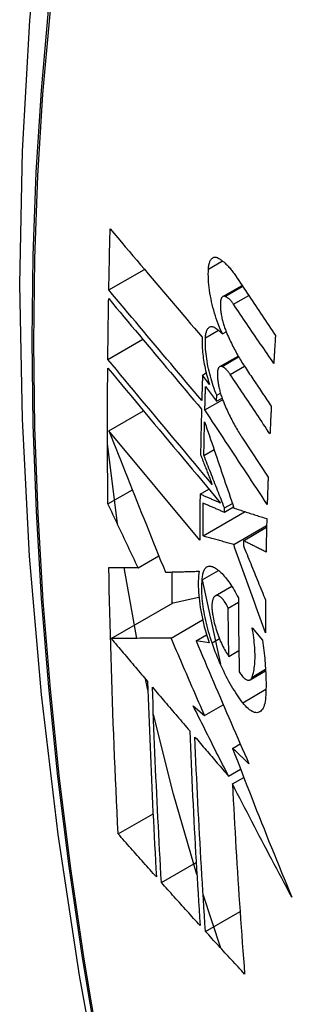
# Model space of a CAD drawing. Header units: inches. Extents: x 584 to 685, y 233 to 314.
# Tile 64 of 78: x 673.5219 to 673.6144, y 254.9585 to 255.2881. Entities that reach past the tile are written whole.
import ezdxf

# ---------------------------------------------------------------- set-up
doc = ezdxf.new("R2010")
doc.units = ezdxf.units.IN
doc.header["$MEASUREMENT"] = 0
doc.layers.add('Visible Edges(ANSI)', color=7, linetype='Continuous', lineweight=25)
doc.layers.add('Visible Tangent Edges(ANSI)', color=7, linetype='Continuous', lineweight=25)

msp = doc.modelspace()

# ---------------------------------------------------------------- linework, layer by layer
at = {"layer": 'Visible Edges(ANSI)'}
for p, q in [((673.55185, 255.19764), (673.56381, 255.20454)), ((673.59012, 255.19543), (673.59655, 255.19914)), ((673.58998, 255.18291), (673.59125, 255.18364)), ((673.55153, 255.17439), (673.56324, 255.18115)), ((673.58907, 255.17197), (673.59525, 255.17553)), ((673.58328, 255.16915), (673.58453, 255.16987)), ((673.58566, 255.16597), (673.58328, 255.16915)), ((673.58431, 255.16535), (673.58801, 255.16038)), ((673.58808, 255.1624), (673.5893, 255.1631)), ((673.58409, 255.15748), (673.59003, 255.16091)), ((673.58801, 255.16038), (673.58808, 255.1624)), ((673.58801, 255.16038), (673.58983, 255.16144)), ((673.5519, 255.15048), (673.56349, 255.15717)), ((673.58239, 255.11392), (673.5519, 255.15048)), ((673.59667, 255.14804), (673.60531, 255.13502)), ((673.55471, 255.11935), (673.55143, 255.14624)), ((673.58375, 255.14227), (673.58715, 255.14423)), ((673.55155, 255.12602), (673.55974, 255.13075)), ((673.58246, 255.12927), (673.58539, 255.13097)), ((673.58348, 255.11527), (673.59759, 255.12342)), ((673.59064, 255.12323), (673.59372, 255.12501)), ((673.59064, 255.12323), (673.59066, 255.12467)), ((673.59066, 255.12467), (673.59331, 255.1262)), ((673.59376, 255.11242), (673.6048, 255.1188)), ((673.59703, 255.1137), (673.60478, 255.11818)), ((673.59703, 255.1137), (673.59701, 255.11206)), ((673.5617, 255.10466), (673.56861, 255.10865)), ((673.56128, 255.081), (673.55696, 255.10471)), ((673.58318, 255.1006), (673.58863, 255.10375)), ((673.57303, 255.10322), (673.57303, 255.09269)), ((673.58318, 255.10058), (673.58934, 255.0723)), ((673.58759, 255.09524), (673.59312, 255.09843)), ((673.57339, 255.0929), (673.58209, 255.09478)), ((673.55264, 255.08092), (673.57339, 255.0929)), ((673.59191, 255.09115), (673.59533, 255.09312)), ((673.57276, 255.08111), (673.58334, 255.08722)), ((673.59994, 255.08456), (673.60339, 255.08043)), ((673.58116, 255.08015), (673.58466, 255.08217)), ((673.58551, 255.07952), (673.58116, 255.08015)), ((673.59214, 255.07495), (673.59549, 255.07688)), ((673.56496, 255.0636), (673.56411, 255.06743)), ((673.59924, 255.06708), (673.60448, 255.07011)), ((673.58014, 255.05843), (673.584, 255.05515)), ((673.584, 255.05515), (673.59027, 255.05877)), ((673.59339, 255.04416), (673.59596, 255.04565)), ((673.59201, 255.03487), (673.59606, 255.03721)), ((673.59336, 255.03223), (673.59714, 255.03442)), ((673.55498, 255.01553), (673.56669, 255.02229)), ((673.56951, 254.99922), (673.58116, 255.00594)), ((673.58942, 254.97726), (673.58349, 254.99523)), ((673.5843, 254.98286), (673.59588, 254.98954))]:
    msp.add_line(p, q, dxfattribs=at)
at = {"layer": 'Visible Edges(ANSI)', "flags": 128}
for points in [[(673.57597, 255.53172), (673.56312, 255.49366), (673.55206, 255.45448), (673.54276, 255.41424), (673.5352, 255.37302), (673.52936, 255.33088), (673.52522, 255.28788), (673.52274, 255.24409), (673.52192, 255.19956), (673.52274, 255.15437), (673.52516, 255.10856), (673.52918, 255.0622), (673.53478, 255.01537), (673.54193, 254.96812), (673.55061, 254.92052), (673.5608, 254.87264), (673.57248, 254.82456)], [(673.55185, 255.19764), (673.55187, 255.19849), (673.55188, 255.19934), (673.5519, 255.20019), (673.55192, 255.20105), (673.55193, 255.2019), (673.55195, 255.20275), (673.55197, 255.2036), (673.55198, 255.20446), (673.552, 255.20531), (673.55202, 255.20616), (673.55204, 255.20701), (673.55206, 255.20787), (673.55208, 255.20872), (673.5521, 255.20957), (673.55211, 255.21043), (673.55213, 255.21128), (673.55215, 255.21213), (673.55217, 255.21299), (673.55219, 255.21384), (673.55222, 255.21469), (673.55224, 255.21555), (673.55226, 255.2164), (673.55228, 255.21725), (673.5523, 255.21811)], [(673.5523, 255.21811), (673.55356, 255.21662), (673.55483, 255.21513), (673.5561, 255.21363), (673.55737, 255.21213), (673.55865, 255.21062), (673.55993, 255.20911), (673.56121, 255.2076), (673.5625, 255.20609), (673.56379, 255.20457), (673.56508, 255.20305), (673.56637, 255.20153), (673.56767, 255.20001), (673.56896, 255.19849), (673.57025, 255.19697), (673.57155, 255.19545), (673.57285, 255.19393), (673.57414, 255.19241), (673.57544, 255.1909), (673.57673, 255.18938), (673.57802, 255.18787), (673.57931, 255.18635), (673.5806, 255.18485), (673.58189, 255.18334), (673.58318, 255.18184)], [(673.58528, 255.20467), (673.58531, 255.20505), (673.58534, 255.20542), (673.58539, 255.20576), (673.58545, 255.2061), (673.58552, 255.20641), (673.5856, 255.20671), (673.5857, 255.20699), (673.5858, 255.20725), (673.58591, 255.20748), (673.58603, 255.2077), (673.58616, 255.2079), (673.5863, 255.20807), (673.58645, 255.20822), (673.58661, 255.20835), (673.58677, 255.20845), (673.58694, 255.20853), (673.58711, 255.20859), (673.5873, 255.20863), (673.58748, 255.20864), (673.58767, 255.20863), (673.58787, 255.2086), (673.58807, 255.20855), (673.58827, 255.20847), (673.58847, 255.20837)], [(673.58847, 255.20837), (673.58872, 255.20824), (673.58896, 255.2081), (673.5892, 255.20794), (673.58945, 255.20778), (673.58969, 255.2076), (673.58994, 255.20742), (673.59019, 255.20722), (673.59043, 255.20702), (673.59068, 255.2068), (673.59093, 255.20658), (673.59117, 255.20634), (673.59142, 255.2061), (673.59167, 255.20584), (673.59191, 255.20558), (673.59216, 255.20531), (673.59241, 255.20503), (673.59265, 255.20474), (673.59289, 255.20444), (673.59314, 255.20413), (673.59338, 255.20381), (673.59362, 255.20349), (673.59386, 255.20315), (673.5941, 255.20281), (673.59433, 255.20246)], [(673.58998, 255.18291), (673.58961, 255.18372), (673.58924, 255.18456), (673.58889, 255.18541), (673.58855, 255.18628), (673.58822, 255.18717), (673.5879, 255.18808), (673.5876, 255.18899), (673.58732, 255.18992), (673.58705, 255.19086), (673.58679, 255.1918), (673.58656, 255.19276), (673.58634, 255.19371), (673.58614, 255.19467), (673.58595, 255.19562), (673.58579, 255.19658), (673.58565, 255.19753), (673.58553, 255.19847), (673.58543, 255.1994), (673.58535, 255.20032), (673.58529, 255.20123), (673.58525, 255.20212), (673.58524, 255.20299), (673.58525, 255.20384), (673.58528, 255.20467)], [(673.59433, 255.20246), (673.59489, 255.20162), (673.59545, 255.20079), (673.59601, 255.19995), (673.59657, 255.19911), (673.59713, 255.19828), (673.59768, 255.19744), (673.59824, 255.1966), (673.5988, 255.19576), (673.59936, 255.19493), (673.59992, 255.19409), (673.60048, 255.19325), (673.60104, 255.19241), (673.6016, 255.19157), (673.60217, 255.19074), (673.60273, 255.1899), (673.60329, 255.18906), (673.60385, 255.18822), (673.60441, 255.18738), (673.60497, 255.18655), (673.60553, 255.18571), (673.60609, 255.18487), (673.60665, 255.18403), (673.60721, 255.1832), (673.60777, 255.18236)], [(673.58303, 255.16063), (673.58174, 255.16216), (673.58044, 255.1637), (673.57914, 255.16524), (673.57784, 255.16678), (673.57654, 255.16833), (673.57523, 255.16988), (673.57392, 255.17142), (673.57261, 255.17298), (673.57131, 255.17453), (673.57, 255.17608), (673.56869, 255.17763), (673.56738, 255.17919), (673.56607, 255.18074), (673.56477, 255.18229), (673.56346, 255.18384), (673.56216, 255.18539), (673.56086, 255.18693), (673.55956, 255.18847), (673.55827, 255.19001), (673.55697, 255.19155), (673.55569, 255.19308), (673.5544, 255.1946), (673.55313, 255.19612), (673.55185, 255.19764)], [(673.55153, 255.17439), (673.55154, 255.17524), (673.55155, 255.17608), (673.55156, 255.17693), (673.55156, 255.17778), (673.55157, 255.17863), (673.55158, 255.17947), (673.55159, 255.18032), (673.5516, 255.18117), (673.55161, 255.18202), (673.55162, 255.18287), (673.55163, 255.18372), (673.55165, 255.18456), (673.55166, 255.18541), (673.55167, 255.18626), (673.55168, 255.18711), (673.55169, 255.18796), (673.55171, 255.18881), (673.55172, 255.18966), (673.55173, 255.19051), (673.55174, 255.19136), (673.55176, 255.1922), (673.55177, 255.19305), (673.55179, 255.1939), (673.5518, 255.19475)], [(673.5518, 255.19475), (673.55307, 255.19324), (673.55435, 255.19172), (673.55563, 255.19019), (673.55692, 255.18866), (673.55821, 255.18712), (673.5595, 255.18558), (673.5608, 255.18404), (673.5621, 255.1825), (673.5634, 255.18095), (673.56471, 255.1794), (673.56601, 255.17785), (673.56732, 255.17629), (673.56862, 255.17474), (673.56993, 255.17319), (673.57124, 255.17163), (673.57255, 255.17008), (673.57386, 255.16853), (673.57516, 255.16698), (673.57647, 255.16543), (673.57777, 255.16388), (673.57907, 255.16234), (673.58037, 255.1608), (673.58167, 255.15926), (673.58296, 255.15773)], [(673.59089, 255.19547), (673.59078, 255.19551), (673.59066, 255.19553), (673.59055, 255.19554), (673.59044, 255.19553), (673.59034, 255.19552), (673.59024, 255.19548), (673.59014, 255.19544), (673.59004, 255.19538), (673.58995, 255.19531), (673.58987, 255.19522), (673.58979, 255.19512), (673.58971, 255.19501), (673.58964, 255.19488), (673.58957, 255.19475), (673.58952, 255.1946), (673.58946, 255.19444), (673.58942, 255.19426), (673.58937, 255.19408), (673.58934, 255.19389), (673.58931, 255.19368), (673.58929, 255.19347), (673.58928, 255.19325), (673.58927, 255.19302), (673.58927, 255.19279)], [(673.58927, 255.19279), (673.58928, 255.19243), (673.58929, 255.19206), (673.58931, 255.19169), (673.58934, 255.19131), (673.58938, 255.19093), (673.58942, 255.19055), (673.58947, 255.19016), (673.58953, 255.18977), (673.58959, 255.18938), (673.58967, 255.18898), (673.58974, 255.18859), (673.58982, 255.1882), (673.58991, 255.1878), (673.59001, 255.18741), (673.59011, 255.18702), (673.59021, 255.18663), (673.59033, 255.18625), (673.59044, 255.18587), (673.59056, 255.18549), (673.59069, 255.18511), (673.59082, 255.18474), (673.59096, 255.18438), (673.59109, 255.18402), (673.59124, 255.18367)], [(673.59372, 255.19288), (673.5936, 255.19304), (673.59348, 255.19321), (673.59337, 255.19336), (673.59325, 255.19352), (673.59313, 255.19366), (673.59302, 255.19381), (673.5929, 255.19395), (673.59278, 255.19408), (673.59266, 255.19421), (673.59254, 255.19433), (673.59242, 255.19445), (673.5923, 255.19456), (673.59218, 255.19467), (673.59206, 255.19477), (673.59195, 255.19487), (673.59183, 255.19496), (673.59171, 255.19504), (673.59159, 255.19512), (673.59147, 255.1952), (673.59136, 255.19526), (673.59124, 255.19533), (673.59112, 255.19538), (673.59101, 255.19543), (673.59089, 255.19547)], [(673.60719, 255.17304), (673.60663, 255.17387), (673.60607, 255.17469), (673.6055, 255.17552), (673.60494, 255.17635), (673.60438, 255.17717), (673.60382, 255.178), (673.60326, 255.17883), (673.60269, 255.17965), (673.60213, 255.18048), (673.60157, 255.18131), (673.60101, 255.18213), (673.60044, 255.18296), (673.59988, 255.18379), (673.59932, 255.18462), (673.59876, 255.18544), (673.5982, 255.18627), (673.59764, 255.1871), (673.59707, 255.18792), (673.59651, 255.18875), (673.59595, 255.18958), (673.59539, 255.1904), (673.59483, 255.19123), (673.59427, 255.19205), (673.59372, 255.19288)], [(673.58428, 255.18164), (673.5843, 255.18201), (673.58433, 255.18237), (673.58438, 255.18271), (673.58444, 255.18303), (673.5845, 255.18333), (673.58458, 255.18362), (673.58467, 255.18389), (673.58477, 255.18413), (673.58487, 255.18436), (673.58499, 255.18456), (673.58512, 255.18475), (673.58525, 255.18491), (673.5854, 255.18505), (673.58555, 255.18516), (673.5857, 255.18526), (673.58587, 255.18533), (673.58604, 255.18537), (673.58621, 255.1854), (673.58639, 255.1854), (673.58658, 255.18538), (673.58677, 255.18533), (673.58696, 255.18527), (673.58716, 255.18518), (673.58736, 255.18507)], [(673.58736, 255.18507), (673.58746, 255.185), (673.58757, 255.18494), (673.58768, 255.18487), (673.58779, 255.18479), (673.5879, 255.18472), (673.58801, 255.18464), (673.58812, 255.18456), (673.58822, 255.18448), (673.58833, 255.1844), (673.58844, 255.18432), (673.58855, 255.18423), (673.58866, 255.18414), (673.58877, 255.18405), (673.58888, 255.18396), (673.58899, 255.18386), (673.5891, 255.18376), (673.58921, 255.18366), (673.58932, 255.18356), (673.58943, 255.18346), (673.58954, 255.18335), (673.58965, 255.18325), (673.58976, 255.18314), (673.58987, 255.18303), (673.58998, 255.18291)], [(673.59124, 255.18367), (673.59148, 255.1831), (673.59173, 255.18254), (673.59197, 255.18198), (673.59222, 255.18143), (673.59248, 255.18088), (673.59273, 255.18034), (673.59299, 255.17981), (673.59325, 255.17928), (673.59351, 255.17876), (673.59377, 255.17824), (673.59404, 255.17773), (673.59431, 255.17722), (673.59458, 255.17672), (673.59485, 255.17623), (673.59512, 255.17575), (673.5954, 255.17527), (673.59567, 255.17479), (673.59595, 255.17433), (673.59623, 255.17387), (673.59652, 255.17341), (673.5968, 255.17297), (673.59708, 255.17253), (673.59737, 255.1721), (673.59766, 255.17167)], [(673.58318, 255.18184), (673.58315, 255.18125), (673.58314, 255.18065), (673.58314, 255.18004), (673.58315, 255.17941), (673.58318, 255.17878), (673.58321, 255.17814), (673.58326, 255.17749), (673.58332, 255.17683), (673.58339, 255.17617), (673.58347, 255.1755), (673.58356, 255.17482), (673.58367, 255.17414), (673.58378, 255.17346), (673.5839, 255.17277), (673.58404, 255.17208), (673.58418, 255.17139), (673.58433, 255.17071), (673.5845, 255.17002), (673.58467, 255.16934), (673.58485, 255.16865), (673.58504, 255.16798), (673.58524, 255.1673), (673.58544, 255.16663), (673.58566, 255.16597)], [(673.58808, 255.1624), (673.58777, 255.16315), (673.58748, 255.16392), (673.58719, 255.1647), (673.58691, 255.1655), (673.58665, 255.1663), (673.58639, 255.16711), (673.58615, 255.16793), (673.58592, 255.16876), (673.5857, 255.16959), (673.5855, 255.17043), (673.58531, 255.17127), (673.58513, 255.17211), (673.58497, 255.17295), (673.58483, 255.17378), (673.5847, 255.17461), (673.58458, 255.17544), (673.58449, 255.17626), (673.58441, 255.17707), (673.58434, 255.17787), (673.58429, 255.17865), (673.58426, 255.17942), (673.58425, 255.18018), (673.58426, 255.18092), (673.58428, 255.18164)], [(673.60777, 255.18236), (673.60775, 255.18197), (673.60772, 255.18158), (673.6077, 255.1812), (673.60767, 255.18081), (673.60765, 255.18042), (673.60762, 255.18003), (673.6076, 255.17964), (673.60757, 255.17925), (673.60755, 255.17886), (673.60753, 255.17848), (673.6075, 255.17809), (673.60748, 255.1777), (673.60745, 255.17731), (673.60743, 255.17692), (673.6074, 255.17654), (673.60738, 255.17615), (673.60736, 255.17576), (673.60733, 255.17537), (673.60731, 255.17498), (673.60729, 255.17459), (673.60726, 255.17421), (673.60724, 255.17382), (673.60721, 255.17343), (673.60719, 255.17304)], [(673.58653, 255.13254), (673.58508, 255.13427), (673.58363, 255.136), (673.58217, 255.13774), (673.58071, 255.13949), (673.57925, 255.14124), (673.57778, 255.14299), (673.57631, 255.14475), (673.57484, 255.14651), (673.57337, 255.14827), (673.57189, 255.15003), (673.57042, 255.15179), (673.56895, 255.15355), (673.56747, 255.15531), (673.56601, 255.15707), (673.56454, 255.15883), (673.56307, 255.16058), (673.56161, 255.16233), (673.56016, 255.16407), (673.5587, 255.16581), (673.55726, 255.16754), (673.55581, 255.16926), (673.55438, 255.17098), (673.55295, 255.17269), (673.55153, 255.17439)], [(673.55155, 255.12602), (673.55153, 255.12791), (673.55151, 255.1298), (673.5515, 255.13168), (673.55148, 255.13357), (673.55147, 255.13546), (673.55146, 255.13735), (673.55145, 255.13924), (673.55144, 255.14113), (673.55143, 255.14302), (673.55143, 255.14492), (673.55142, 255.14681), (673.55142, 255.14871), (673.55142, 255.1506), (673.55142, 255.1525), (673.55142, 255.1544), (673.55143, 255.1563), (673.55143, 255.1582), (673.55144, 255.1601), (673.55145, 255.162), (673.55145, 255.1639), (673.55146, 255.1658), (673.55148, 255.16771), (673.55149, 255.16961), (673.55151, 255.17152)], [(673.55151, 255.17152), (673.55303, 255.16969), (673.55457, 255.16785), (673.55611, 255.166), (673.55766, 255.16414), (673.55922, 255.16228), (673.56079, 255.1604), (673.56236, 255.15852), (673.56394, 255.15663), (673.56552, 255.15474), (673.56711, 255.15284), (673.5687, 255.15093), (673.57029, 255.14903), (673.57189, 255.14712), (673.57348, 255.14522), (673.57507, 255.14331), (673.57667, 255.1414), (673.57826, 255.1395), (673.57985, 255.1376), (673.58144, 255.1357), (673.58302, 255.13381), (673.5846, 255.13192), (673.58617, 255.13004), (673.58774, 255.12817), (673.5893, 255.1263)], [(673.58983, 255.172), (673.58972, 255.17204), (673.5896, 255.17206), (673.5895, 255.17207), (673.58939, 255.17207), (673.58929, 255.17205), (673.58919, 255.17202), (673.58909, 255.17198), (673.589, 255.17192), (673.58892, 255.17185), (673.58883, 255.17177), (673.58876, 255.17167), (673.58868, 255.17156), (673.58862, 255.17144), (673.58855, 255.1713), (673.5885, 255.17115), (673.58845, 255.171), (673.5884, 255.17082), (673.58836, 255.17064), (673.58833, 255.17045), (673.58831, 255.17025), (673.58829, 255.17004), (673.58828, 255.16982), (673.58827, 255.1696), (673.58827, 255.16936)], [(673.59261, 255.16938), (673.59249, 255.16955), (673.59238, 255.16971), (673.59226, 255.16987), (673.59215, 255.17002), (673.59203, 255.17017), (673.59191, 255.17032), (673.5918, 255.17046), (673.59168, 255.17059), (673.59156, 255.17072), (673.59145, 255.17084), (673.59133, 255.17096), (673.59121, 255.17108), (673.59109, 255.17118), (673.59098, 255.17129), (673.59086, 255.17139), (673.59074, 255.17148), (673.59063, 255.17156), (673.59051, 255.17164), (673.5904, 255.17172), (673.59028, 255.17179), (673.59017, 255.17185), (673.59005, 255.17191), (673.58994, 255.17196), (673.58983, 255.172)], [(673.59766, 255.17167), (673.59802, 255.17113), (673.59838, 255.17059), (673.59875, 255.17005), (673.59911, 255.16951), (673.59947, 255.16897), (673.59984, 255.16843), (673.6002, 255.16789), (673.60056, 255.16735), (673.60093, 255.16681), (673.60129, 255.16627), (673.60165, 255.16573), (673.60202, 255.16519), (673.60238, 255.16465), (673.60274, 255.16411), (673.60311, 255.16356), (673.60347, 255.16302), (673.60384, 255.16248), (673.6042, 255.16194), (673.60456, 255.1614), (673.60493, 255.16086), (673.60529, 255.16032), (673.60565, 255.15978), (673.60602, 255.15924), (673.60638, 255.1587)], [(673.58328, 255.16915), (673.58327, 255.16879), (673.58326, 255.16844), (673.58325, 255.16808), (673.58324, 255.16773), (673.58323, 255.16737), (673.58322, 255.16702), (673.58321, 255.16666), (673.5832, 255.16631), (673.58319, 255.16595), (673.58318, 255.1656), (673.58317, 255.16524), (673.58316, 255.16489), (673.58314, 255.16453), (673.58313, 255.16418), (673.58312, 255.16382), (673.58311, 255.16347), (673.5831, 255.16311), (673.58309, 255.16276), (673.58308, 255.1624), (673.58307, 255.16205), (673.58306, 255.1617), (673.58305, 255.16134), (673.58304, 255.16099), (673.58303, 255.16063)], [(673.58827, 255.16936), (673.58829, 255.169), (673.5883, 255.16864), (673.58833, 255.16827), (673.58836, 255.16789), (673.5884, 255.16751), (673.58845, 255.16713), (673.5885, 255.16675), (673.58856, 255.16636), (673.58863, 255.16596), (673.5887, 255.16557), (673.58878, 255.16518), (673.58886, 255.16479), (673.58895, 255.16439), (673.58905, 255.164), (673.58915, 255.16361), (673.58926, 255.16322), (673.58937, 255.16284), (673.58949, 255.16246), (673.58961, 255.16208), (673.58974, 255.1617), (673.58987, 255.16134), (673.59001, 255.16097), (673.59015, 255.16061), (673.59029, 255.16026)], [(673.60592, 255.14945), (673.60537, 255.15028), (673.60481, 255.15111), (673.60426, 255.15194), (673.6037, 255.15277), (673.60315, 255.1536), (673.60259, 255.15443), (673.60204, 255.15526), (673.60148, 255.15609), (673.60093, 255.15693), (673.60037, 255.15776), (673.59981, 255.15859), (673.59926, 255.15942), (673.5987, 255.16025), (673.59815, 255.16108), (673.59759, 255.16191), (673.59704, 255.16274), (673.59648, 255.16357), (673.59593, 255.1644), (673.59537, 255.16523), (673.59482, 255.16606), (673.59427, 255.16689), (673.59371, 255.16772), (673.59316, 255.16855), (673.59261, 255.16938)], [(673.58409, 255.15748), (673.5841, 255.15781), (673.5841, 255.15814), (673.58411, 255.15847), (673.58412, 255.15879), (673.58413, 255.15912), (673.58414, 255.15945), (673.58415, 255.15978), (673.58416, 255.1601), (673.58417, 255.16043), (673.58418, 255.16076), (673.58419, 255.16109), (673.5842, 255.16141), (673.5842, 255.16174), (673.58421, 255.16207), (673.58422, 255.1624), (673.58423, 255.16273), (673.58424, 255.16305), (673.58425, 255.16338), (673.58426, 255.16371), (673.58427, 255.16404), (673.58428, 255.16437), (673.58429, 255.16469), (673.5843, 255.16502), (673.58431, 255.16535)], [(673.59029, 255.16026), (673.59053, 255.15968), (673.59078, 255.15911), (673.59102, 255.15855), (673.59127, 255.15799), (673.59153, 255.15743), (673.59178, 255.15688), (673.59203, 255.15634), (673.59229, 255.1558), (673.59255, 255.15527), (673.59282, 255.15474), (673.59308, 255.15422), (673.59335, 255.15371), (673.59361, 255.1532), (673.59388, 255.1527), (673.59416, 255.1522), (673.59443, 255.15171), (673.59471, 255.15123), (673.59498, 255.15075), (673.59526, 255.15028), (673.59554, 255.14982), (673.59582, 255.14936), (673.5961, 255.14891), (673.59639, 255.14847), (673.59667, 255.14804)], [(673.58296, 255.15773), (673.58294, 255.15709), (673.58293, 255.15646), (673.58291, 255.15582), (673.5829, 255.15518), (673.58288, 255.15454), (673.58286, 255.15391), (673.58285, 255.15327), (673.58284, 255.15263), (673.58282, 255.152), (673.58281, 255.15136), (673.58279, 255.15072), (673.58278, 255.15009), (673.58277, 255.14945), (673.58275, 255.14881), (673.58274, 255.14818), (673.58273, 255.14754), (673.58271, 255.1469), (673.5827, 255.14627), (673.58269, 255.14563), (673.58268, 255.14499), (673.58267, 255.14436), (673.58266, 255.14372), (673.58264, 255.14309), (673.58263, 255.14245)], [(673.605, 255.12585), (673.60413, 255.12717), (673.60326, 255.12848), (673.60239, 255.1298), (673.60152, 255.13112), (673.60065, 255.13244), (673.59977, 255.13376), (673.5989, 255.13508), (673.59803, 255.1364), (673.59716, 255.13772), (673.59628, 255.13904), (673.59541, 255.14036), (673.59454, 255.14168), (673.59366, 255.143), (673.59279, 255.14432), (673.59192, 255.14564), (673.59105, 255.14696), (673.59018, 255.14828), (673.5893, 255.14959), (673.58843, 255.15091), (673.58756, 255.15223), (673.58669, 255.15354), (673.58582, 255.15486), (673.58495, 255.15617), (673.58409, 255.15748)], [(673.60638, 255.1587), (673.60636, 255.15831), (673.60634, 255.15793), (673.60632, 255.15754), (673.6063, 255.15716), (673.60628, 255.15677), (673.60626, 255.15639), (673.60624, 255.156), (673.60622, 255.15562), (673.6062, 255.15523), (673.60618, 255.15484), (673.60616, 255.15446), (673.60614, 255.15407), (673.60613, 255.15369), (673.60611, 255.1533), (673.60609, 255.15292), (673.60607, 255.15253), (673.60605, 255.15215), (673.60603, 255.15176), (673.60601, 255.15138), (673.60599, 255.15099), (673.60598, 255.15061), (673.60596, 255.15022), (673.60594, 255.14984), (673.60592, 255.14945)], [(673.58375, 255.14227), (673.58376, 255.14273), (673.58377, 255.1432), (673.58377, 255.14367), (673.58378, 255.14414), (673.58379, 255.14461), (673.5838, 255.14508), (673.58381, 255.14555), (673.58382, 255.14602), (673.58383, 255.14649), (673.58384, 255.14696), (673.58385, 255.14742), (673.58386, 255.14789), (673.58387, 255.14836), (673.58388, 255.14883), (673.58389, 255.1493), (673.5839, 255.14977), (673.58391, 255.15024), (673.58392, 255.15071), (673.58393, 255.15118), (673.58394, 255.15165), (673.58395, 255.15212), (673.58396, 255.15259), (673.58397, 255.15306), (673.58399, 255.15353)], [(673.58399, 255.15353), (673.58439, 255.15235), (673.58479, 255.15117), (673.58519, 255.14999), (673.58559, 255.1488), (673.586, 255.14761), (673.58641, 255.14641), (673.58681, 255.14521), (673.58722, 255.14401), (673.58763, 255.14281), (673.58804, 255.1416), (673.58846, 255.14039), (673.58887, 255.13919), (673.58928, 255.13797), (673.5897, 255.13676), (673.59011, 255.13555), (673.59052, 255.13434), (673.59094, 255.13312), (673.59135, 255.13191), (673.59177, 255.1307), (673.59219, 255.12948), (673.5926, 255.12827), (673.59302, 255.12706), (673.59343, 255.12585), (673.59384, 255.12464)], [(673.5519, 255.15048), (673.55267, 255.14854), (673.55344, 255.1466), (673.55421, 255.14465), (673.55499, 255.14269), (673.55577, 255.14073), (673.55655, 255.13877), (673.55733, 255.1368), (673.55812, 255.13482), (673.5589, 255.13285), (673.55969, 255.13087), (673.56048, 255.12889), (673.56127, 255.12691), (673.56207, 255.12493), (673.56286, 255.12295), (673.56366, 255.12096), (673.56445, 255.11898), (673.56525, 255.117), (673.56605, 255.11501), (673.56684, 255.11303), (673.56764, 255.11105), (673.56844, 255.10908), (673.56923, 255.1071), (673.57003, 255.10513), (673.57083, 255.10317)], [(673.58263, 255.14245), (673.58279, 255.14204), (673.58296, 255.14163), (673.58312, 255.14122), (673.58328, 255.1408), (673.58344, 255.14039), (673.5836, 255.13998), (673.58377, 255.13957), (673.58393, 255.13915), (673.58409, 255.13874), (673.58425, 255.13833), (673.58441, 255.13792), (673.58458, 255.1375), (673.58474, 255.13709), (673.5849, 255.13668), (673.58506, 255.13626), (673.58523, 255.13585), (673.58539, 255.13544), (673.58555, 255.13502), (673.58571, 255.13461), (673.58588, 255.13419), (673.58604, 255.13378), (673.5862, 255.13337), (673.58636, 255.13295), (673.58653, 255.13254)], [(673.59066, 255.12467), (673.59037, 255.1254), (673.59008, 255.12614), (673.58979, 255.12688), (673.5895, 255.12761), (673.58921, 255.12835), (673.58892, 255.12908), (673.58863, 255.12982), (673.58835, 255.13055), (673.58806, 255.13129), (673.58777, 255.13203), (673.58748, 255.13276), (673.58719, 255.1335), (673.5869, 255.13423), (673.58661, 255.13496), (673.58632, 255.1357), (673.58604, 255.13643), (673.58575, 255.13716), (673.58546, 255.13789), (673.58518, 255.13863), (673.58489, 255.13936), (673.5846, 255.14008), (673.58432, 255.14081), (673.58403, 255.14154), (673.58375, 255.14227)], [(673.60531, 255.13502), (673.6053, 255.13463), (673.60528, 255.13425), (673.60527, 255.13387), (673.60525, 255.13349), (673.60524, 255.1331), (673.60523, 255.13272), (673.60521, 255.13234), (673.6052, 255.13196), (673.60519, 255.13158), (673.60517, 255.13119), (673.60516, 255.13081), (673.60515, 255.13043), (673.60513, 255.13005), (673.60512, 255.12967), (673.60511, 255.12928), (673.6051, 255.1289), (673.60508, 255.12852), (673.60507, 255.12814), (673.60506, 255.12776), (673.60505, 255.12738), (673.60503, 255.127), (673.60502, 255.12662), (673.60501, 255.12623), (673.605, 255.12585)], [(673.58246, 255.12927), (673.58245, 255.12863), (673.58245, 255.12799), (673.58244, 255.12735), (673.58244, 255.12671), (673.58243, 255.12607), (673.58243, 255.12543), (673.58242, 255.12479), (673.58242, 255.12415), (673.58242, 255.12351), (673.58241, 255.12287), (673.58241, 255.12223), (673.58241, 255.12159), (673.5824, 255.12095), (673.5824, 255.12031), (673.5824, 255.11967), (673.5824, 255.11903), (673.58239, 255.11839), (673.58239, 255.11775), (673.58239, 255.11711), (673.58239, 255.11648), (673.58239, 255.11584), (673.58239, 255.1152), (673.58239, 255.11456), (673.58239, 255.11392)], [(673.5893, 255.1263), (673.58901, 255.12642), (673.58872, 255.12655), (673.58844, 255.12667), (673.58815, 255.1268), (673.58787, 255.12692), (673.58758, 255.12704), (673.5873, 255.12717), (673.58701, 255.12729), (673.58673, 255.12741), (673.58644, 255.12754), (673.58616, 255.12766), (673.58587, 255.12779), (673.58559, 255.12791), (673.5853, 255.12803), (673.58502, 255.12816), (673.58473, 255.12828), (673.58445, 255.12841), (673.58416, 255.12853), (673.58388, 255.12865), (673.58359, 255.12878), (673.58331, 255.1289), (673.58303, 255.12903), (673.58274, 255.12915), (673.58246, 255.12927)], [(673.5617, 255.10466), (673.56127, 255.10555), (673.56085, 255.10644), (673.56042, 255.10733), (673.56, 255.10822), (673.55957, 255.10911), (673.55915, 255.11), (673.55873, 255.1109), (673.5583, 255.11179), (673.55788, 255.11268), (673.55745, 255.11357), (673.55703, 255.11446), (673.55661, 255.11535), (673.55618, 255.11624), (673.55576, 255.11713), (673.55534, 255.11802), (673.55492, 255.11891), (673.55449, 255.1198), (673.55407, 255.12069), (673.55365, 255.12158), (673.55323, 255.12247), (673.55281, 255.12336), (673.55239, 255.12425), (673.55197, 255.12513), (673.55155, 255.12602)], [(673.58348, 255.11527), (673.58348, 255.11573), (673.58348, 255.11619), (673.58348, 255.11665), (673.58349, 255.11711), (673.58349, 255.11757), (673.58349, 255.11803), (673.58349, 255.11849), (673.58349, 255.11895), (673.58349, 255.11941), (673.5835, 255.11987), (673.5835, 255.12033), (673.5835, 255.12079), (673.5835, 255.12125), (673.58351, 255.12171), (673.58351, 255.12217), (673.58351, 255.12263), (673.58351, 255.12309), (673.58352, 255.12356), (673.58352, 255.12402), (673.58352, 255.12448), (673.58353, 255.12494), (673.58353, 255.1254), (673.58353, 255.12586), (673.58354, 255.12632)], [(673.58354, 255.12632), (673.58383, 255.12619), (673.58413, 255.12607), (673.58442, 255.12594), (673.58472, 255.12581), (673.58501, 255.12568), (673.58531, 255.12555), (673.5856, 255.12542), (673.5859, 255.12529), (673.58619, 255.12516), (673.58649, 255.12503), (673.58679, 255.1249), (673.58708, 255.12478), (673.58738, 255.12465), (673.58767, 255.12452), (673.58797, 255.12439), (673.58827, 255.12426), (673.58856, 255.12413), (673.58886, 255.124), (673.58916, 255.12387), (673.58945, 255.12374), (673.58975, 255.12362), (673.59005, 255.12349), (673.59034, 255.12336), (673.59064, 255.12323)], [(673.59384, 255.12464), (673.5943, 255.12449), (673.59475, 255.12434), (673.59521, 255.12419), (673.59566, 255.12405), (673.59612, 255.1239), (673.59657, 255.12375), (673.59703, 255.1236), (673.59749, 255.12345), (673.59795, 255.1233), (673.5984, 255.12315), (673.59886, 255.123), (673.59932, 255.12285), (673.59978, 255.1227), (673.60024, 255.12256), (673.6007, 255.12241), (673.60116, 255.12226), (673.60163, 255.12211), (673.60209, 255.12196), (673.60255, 255.12182), (673.60301, 255.12167), (673.60347, 255.12152), (673.60393, 255.12137), (673.6044, 255.12123), (673.60486, 255.12108)], [(673.60486, 255.12108), (673.60485, 255.12061), (673.60483, 255.12015), (673.60482, 255.11968), (673.60481, 255.11921), (673.6048, 255.11875), (673.60479, 255.11828), (673.60477, 255.11781), (673.60476, 255.11735), (673.60475, 255.11688), (673.60474, 255.11642), (673.60473, 255.11595), (673.60472, 255.11549), (673.60471, 255.11502), (673.6047, 255.11456), (673.60469, 255.11409), (673.60468, 255.11363), (673.60467, 255.11316), (673.60466, 255.1127), (673.60465, 255.11223), (673.60464, 255.11177), (673.60463, 255.1113), (673.60462, 255.11084), (673.60461, 255.11037), (673.6046, 255.10991)], [(673.59376, 255.11242), (673.59333, 255.11254), (673.5929, 255.11266), (673.59247, 255.11278), (673.59204, 255.1129), (673.59161, 255.11301), (673.59118, 255.11313), (673.59075, 255.11325), (673.59032, 255.11337), (673.58989, 255.11349), (673.58946, 255.11361), (673.58903, 255.11373), (673.5886, 255.11384), (673.58817, 255.11396), (673.58774, 255.11408), (673.58731, 255.1142), (673.58689, 255.11432), (673.58646, 255.11444), (673.58603, 255.11456), (673.5856, 255.11468), (673.58518, 255.11479), (673.58475, 255.11491), (673.58433, 255.11503), (673.58391, 255.11515), (673.58348, 255.11527)], [(673.6046, 255.10991), (673.60429, 255.11007), (673.60397, 255.11022), (673.60365, 255.11038), (673.60334, 255.11054), (673.60302, 255.1107), (673.6027, 255.11086), (673.60239, 255.11101), (673.60207, 255.11117), (673.60176, 255.11133), (673.60144, 255.11149), (673.60112, 255.11165), (673.60081, 255.11181), (673.60049, 255.11196), (673.60018, 255.11212), (673.59986, 255.11228), (673.59955, 255.11244), (673.59923, 255.1126), (673.59892, 255.11276), (673.5986, 255.11291), (673.59829, 255.11307), (673.59798, 255.11323), (673.59766, 255.11339), (673.59735, 255.11355), (673.59703, 255.1137)], [(673.6044, 255.08285), (673.60395, 255.08408), (673.6035, 255.08531), (673.60306, 255.08655), (673.60261, 255.08778), (673.60216, 255.08902), (673.60171, 255.09026), (673.60126, 255.09149), (673.60082, 255.09273), (673.60037, 255.09397), (673.59992, 255.09521), (673.59948, 255.09644), (673.59903, 255.09768), (673.59859, 255.09891), (673.59815, 255.10015), (673.5977, 255.10138), (673.59726, 255.10262), (673.59682, 255.10385), (673.59638, 255.10508), (673.59594, 255.10631), (673.5955, 255.10754), (673.59506, 255.10876), (673.59463, 255.10998), (673.59419, 255.11121), (673.59376, 255.11242)], [(673.59701, 255.11206), (673.59732, 255.11131), (673.59762, 255.11055), (673.59793, 255.1098), (673.59824, 255.10905), (673.59854, 255.10829), (673.59885, 255.10754), (673.59916, 255.10678), (673.59946, 255.10602), (673.59977, 255.10526), (673.60008, 255.10451), (673.60039, 255.10375), (673.6007, 255.10299), (673.601, 255.10223), (673.60131, 255.10147), (673.60162, 255.10071), (673.60193, 255.09995), (673.60224, 255.09919), (673.60255, 255.09843), (673.60286, 255.09767), (673.60317, 255.09691), (673.60348, 255.09615), (673.60379, 255.09539), (673.6041, 255.09463), (673.60441, 255.09387)], [(673.55498, 255.01553), (673.5548, 255.01921), (673.55462, 255.02289), (673.55445, 255.02658), (673.55428, 255.03027), (673.55411, 255.03396), (673.55395, 255.03766), (673.5538, 255.04135), (673.55364, 255.04505), (673.5535, 255.04876), (673.55335, 255.05247), (673.55321, 255.05618), (673.55308, 255.0599), (673.55295, 255.06362), (673.55283, 255.06734), (673.5527, 255.07107), (673.55259, 255.0748), (673.55248, 255.07854), (673.55237, 255.08228), (673.55227, 255.08602), (673.55218, 255.08977), (673.55209, 255.09351), (673.55201, 255.09726), (673.55193, 255.10101), (673.55186, 255.10477)], [(673.55186, 255.10477), (673.55224, 255.10476), (673.55263, 255.10476), (673.55303, 255.10475), (673.55343, 255.10475), (673.55383, 255.10474), (673.55423, 255.10474), (673.55463, 255.10474), (673.55504, 255.10473), (673.55545, 255.10473), (673.55586, 255.10472), (673.55627, 255.10472), (673.55668, 255.10471), (673.5571, 255.10471), (673.55751, 255.10471), (673.55793, 255.1047), (673.55835, 255.1047), (673.55877, 255.10469), (673.55919, 255.10469), (673.5596, 255.10469), (673.56002, 255.10468), (673.56044, 255.10468), (673.56086, 255.10467), (673.56128, 255.10467), (673.5617, 255.10466)], [(673.58318, 255.1006), (673.58321, 255.10104), (673.58325, 255.10145), (673.58329, 255.10185), (673.58336, 255.10222), (673.58343, 255.10258), (673.58351, 255.10291), (673.58361, 255.10323), (673.58371, 255.10352), (673.58383, 255.10379), (673.58396, 255.10404), (673.58409, 255.10426), (673.58424, 255.10447), (673.58439, 255.10464), (673.58456, 255.1048), (673.58473, 255.10493), (673.58491, 255.10503), (673.5851, 255.10511), (673.58529, 255.10517), (673.58549, 255.10521), (673.5857, 255.10522), (673.58592, 255.1052), (673.58613, 255.10516), (673.58636, 255.1051), (673.58659, 255.10502)], [(673.58659, 255.10502), (673.58693, 255.10486), (673.58728, 255.10468), (673.58764, 255.10447), (673.588, 255.10423), (673.58836, 255.10397), (673.58872, 255.10368), (673.58909, 255.10336), (673.58946, 255.10302), (673.58983, 255.10266), (673.59021, 255.10227), (673.59058, 255.10185), (673.59095, 255.10142), (673.59133, 255.10096), (673.5917, 255.10047), (673.59207, 255.09997), (673.59244, 255.09945), (673.59281, 255.0989), (673.59318, 255.09833), (673.59354, 255.09775), (673.59391, 255.09715), (673.59426, 255.09652), (673.59462, 255.09588), (673.59497, 255.09522), (673.59532, 255.09455)], [(673.57083, 255.10317), (673.57129, 255.10318), (673.57175, 255.10319), (673.57222, 255.1032), (673.57268, 255.10321), (673.57315, 255.10323), (673.57362, 255.10324), (673.57409, 255.10325), (673.57456, 255.10326), (673.57503, 255.10327), (673.5755, 255.10329), (673.57597, 255.1033), (673.57645, 255.10331), (673.57692, 255.10332), (673.57739, 255.10334), (673.57787, 255.10335), (673.57834, 255.10336), (673.57882, 255.10338), (673.57929, 255.10339), (673.57976, 255.1034), (673.58024, 255.10342), (673.58071, 255.10343), (673.58119, 255.10344), (673.58166, 255.10346), (673.58214, 255.10347)], [(673.58214, 255.10347), (673.58204, 255.1027), (673.58196, 255.1019), (673.5819, 255.10106), (673.58187, 255.1002), (673.58185, 255.09931), (673.58186, 255.09839), (673.58189, 255.09745), (673.58195, 255.09648), (673.58202, 255.09549), (673.58212, 255.09449), (673.58223, 255.09347), (673.58237, 255.09243), (673.58253, 255.09138), (673.58271, 255.09032), (673.58291, 255.08925), (673.58313, 255.08817), (673.58337, 255.08708), (673.58362, 255.086), (673.5839, 255.08491), (673.58419, 255.08383), (673.58449, 255.08275), (673.58482, 255.08167), (673.58516, 255.08059), (673.58551, 255.07952)], [(673.5865, 255.0795), (673.58619, 255.08043), (673.58589, 255.08136), (673.5856, 255.08229), (673.58532, 255.08323), (673.58506, 255.08418), (673.58482, 255.08512), (673.58458, 255.08606), (673.58436, 255.08701), (673.58416, 255.08795), (673.58398, 255.08888), (673.58381, 255.08981), (673.58365, 255.09073), (673.58352, 255.09164), (673.5834, 255.09254), (673.58329, 255.09342), (673.58321, 255.0943), (673.58314, 255.09516), (673.58309, 255.096), (673.58306, 255.09682), (673.58305, 255.09762), (673.58306, 255.0984), (673.58308, 255.09916), (673.58312, 255.0999), (673.58318, 255.1006)], [(673.58733, 255.09504), (673.58722, 255.09492), (673.58712, 255.09479), (673.58703, 255.09464), (673.58694, 255.09448), (673.58686, 255.0943), (673.58679, 255.09411), (673.58672, 255.09391), (673.58666, 255.09369), (673.58661, 255.09346), (673.58656, 255.09322), (673.58653, 255.09297), (673.58649, 255.0927), (673.58647, 255.09242), (673.58645, 255.09213), (673.58645, 255.09183), (673.58645, 255.09152), (673.58645, 255.0912), (673.58647, 255.09087), (673.58649, 255.09053), (673.58652, 255.09019), (673.58656, 255.08984), (673.5866, 255.08949), (673.58665, 255.08913), (673.58671, 255.08876)], [(673.59191, 255.09115), (673.59172, 255.09155), (673.59153, 255.09193), (673.59133, 255.0923), (673.59112, 255.09265), (673.59092, 255.09299), (673.59071, 255.0933), (673.5905, 255.0936), (673.59029, 255.09387), (673.59008, 255.09412), (673.58987, 255.09436), (673.58966, 255.09457), (673.58945, 255.09476), (673.58925, 255.09492), (673.58905, 255.09506), (673.58885, 255.09517), (673.58866, 255.09526), (673.58847, 255.09533), (673.58828, 255.09537), (673.5881, 255.09538), (673.58793, 255.09536), (673.58777, 255.09532), (673.58761, 255.09525), (673.58747, 255.09516), (673.58733, 255.09504)], [(673.59532, 255.09455), (673.59532, 255.09351), (673.59533, 255.09247), (673.59533, 255.09144), (673.59534, 255.0904), (673.59535, 255.08937), (673.59535, 255.08834), (673.59536, 255.0873), (673.59537, 255.08627), (673.59538, 255.08524), (673.59539, 255.08421), (673.5954, 255.08318), (673.59541, 255.08215), (673.59543, 255.08112), (673.59544, 255.08009), (673.59545, 255.07906), (673.59547, 255.07803), (673.59549, 255.077), (673.5955, 255.07597), (673.59552, 255.07494), (673.59554, 255.07392), (673.59556, 255.07289), (673.59558, 255.07187), (673.5956, 255.07084), (673.59562, 255.06982)], [(673.60441, 255.09387), (673.60441, 255.09341), (673.6044, 255.09295), (673.6044, 255.09249), (673.6044, 255.09203), (673.6044, 255.09157), (673.6044, 255.09111), (673.6044, 255.09065), (673.6044, 255.09019), (673.60439, 255.08973), (673.60439, 255.08927), (673.60439, 255.08881), (673.60439, 255.08835), (673.60439, 255.08789), (673.60439, 255.08743), (673.60439, 255.08698), (673.60439, 255.08652), (673.60439, 255.08606), (673.60439, 255.0856), (673.60439, 255.08514), (673.6044, 255.08468), (673.6044, 255.08422), (673.6044, 255.08376), (673.6044, 255.08331), (673.6044, 255.08285)], [(673.59214, 255.07495), (673.59212, 255.07562), (673.59211, 255.0763), (673.5921, 255.07697), (673.59209, 255.07764), (673.59208, 255.07832), (673.59206, 255.07899), (673.59205, 255.07967), (673.59204, 255.08034), (673.59203, 255.08101), (673.59202, 255.08169), (673.59201, 255.08236), (673.592, 255.08304), (673.59199, 255.08371), (673.59198, 255.08439), (673.59198, 255.08506), (673.59197, 255.08574), (673.59196, 255.08642), (673.59195, 255.08709), (673.59194, 255.08777), (673.59194, 255.08844), (673.59193, 255.08912), (673.59192, 255.0898), (673.59192, 255.09047), (673.59191, 255.09115)], [(673.58671, 255.08876), (673.58683, 255.08813), (673.58696, 255.08749), (673.5871, 255.08685), (673.58725, 255.08621), (673.58742, 255.08556), (673.5876, 255.08492), (673.58778, 255.08427), (673.58798, 255.08364), (673.58819, 255.083), (673.58841, 255.08238), (673.58864, 255.08176), (673.58887, 255.08115), (673.58912, 255.08055), (673.58937, 255.07996), (673.58962, 255.07939), (673.58989, 255.07883), (673.59016, 255.07828), (673.59043, 255.07775), (673.59071, 255.07724), (673.59099, 255.07674), (673.59127, 255.07627), (673.59156, 255.07581), (673.59185, 255.07537), (673.59214, 255.07495)], [(673.59993, 255.06802), (673.60009, 255.06847), (673.60023, 255.06895), (673.60036, 255.06945), (673.60048, 255.06997), (673.60058, 255.07052), (673.60067, 255.0711), (673.60075, 255.07169), (673.60081, 255.07231), (673.60086, 255.07296), (673.60089, 255.07362), (673.60091, 255.0743), (673.60092, 255.075), (673.60091, 255.07573), (673.60089, 255.07647), (673.60086, 255.07722), (673.60081, 255.07799), (673.60075, 255.07877), (673.60067, 255.07957), (673.60058, 255.08038), (673.60048, 255.0812), (673.60036, 255.08203), (673.60024, 255.08286), (673.60009, 255.08371), (673.59994, 255.08456)], [(673.57276, 255.08111), (673.57198, 255.0811), (673.57119, 255.0811), (673.5704, 255.08109), (673.56961, 255.08108), (673.56881, 255.08107), (673.56801, 255.08107), (673.5672, 255.08106), (673.56639, 255.08105), (673.56557, 255.08104), (673.56475, 255.08104), (673.56392, 255.08103), (673.56308, 255.08102), (673.56225, 255.08101), (673.5614, 255.081), (673.56055, 255.081), (673.5597, 255.08099), (673.55884, 255.08098), (673.55797, 255.08097), (673.5571, 255.08096), (673.55622, 255.08096), (673.55533, 255.08095), (673.55444, 255.08094), (673.55354, 255.08093), (673.55264, 255.08092)], [(673.55264, 255.08092), (673.55315, 255.08032), (673.55366, 255.07973), (673.55416, 255.07913), (673.55467, 255.07853), (673.55518, 255.07793), (673.55569, 255.07733), (673.5562, 255.07673), (673.55671, 255.07613), (673.55722, 255.07554), (673.55773, 255.07494), (673.55824, 255.07434), (673.55874, 255.07374), (673.55925, 255.07314), (673.55976, 255.07254), (673.56027, 255.07194), (673.56078, 255.07134), (673.56129, 255.07074), (673.5618, 255.07014), (673.56231, 255.06954), (673.56282, 255.06895), (673.56333, 255.06835), (673.56384, 255.06775), (673.56435, 255.06715), (673.56486, 255.06655)], [(673.584, 255.05515), (673.58353, 255.05623), (673.58305, 255.05731), (673.58258, 255.05839), (673.58211, 255.05947), (673.58164, 255.06055), (673.58116, 255.06164), (673.58069, 255.06272), (673.58022, 255.0638), (673.57975, 255.06488), (673.57928, 255.06597), (673.57881, 255.06705), (673.57834, 255.06813), (673.57787, 255.06922), (673.57741, 255.0703), (673.57694, 255.07138), (673.57647, 255.07246), (673.57601, 255.07355), (673.57554, 255.07463), (673.57507, 255.07571), (673.57461, 255.07679), (673.57415, 255.07787), (673.57368, 255.07895), (673.57322, 255.08003), (673.57276, 255.08111)], [(673.58116, 255.08015), (673.58188, 255.07845), (673.5826, 255.07674), (673.58332, 255.07504), (673.58404, 255.07333), (673.58477, 255.07162), (673.5855, 255.06991), (673.58623, 255.0682), (673.58696, 255.06648), (673.58769, 255.06477), (673.58843, 255.06305), (673.58916, 255.06133), (673.5899, 255.05962), (673.59064, 255.0579), (673.59138, 255.05618), (673.59213, 255.05446), (673.59287, 255.05274), (673.59362, 255.05102), (673.59437, 255.04931), (673.59511, 255.04759), (673.59586, 255.04587), (673.59661, 255.04416), (673.59737, 255.04245), (673.59812, 255.04074), (673.59887, 255.03903)], [(673.59677, 255.05946), (673.5963, 255.06008), (673.59584, 255.06071), (673.59537, 255.06137), (673.5949, 255.06206), (673.59444, 255.06276), (673.59398, 255.06349), (673.59352, 255.06423), (673.59306, 255.065), (673.59261, 255.06579), (673.59216, 255.06659), (673.59171, 255.06742), (673.59127, 255.06826), (673.59083, 255.06912), (673.5904, 255.07), (673.58998, 255.07089), (673.58956, 255.0718), (673.58915, 255.07272), (673.58875, 255.07366), (673.58835, 255.0746), (673.58796, 255.07556), (673.58758, 255.07653), (673.58721, 255.07751), (673.58685, 255.0785), (673.5865, 255.0795)], [(673.60339, 255.08043), (673.60352, 255.07954), (673.60364, 255.07866), (673.60376, 255.07778), (673.60387, 255.07691), (673.60397, 255.07605), (673.60406, 255.07519), (673.60415, 255.07434), (673.60423, 255.0735), (673.6043, 255.07266), (673.60437, 255.07183), (673.60442, 255.07101), (673.60447, 255.0702), (673.60452, 255.0694), (673.60455, 255.0686), (673.60458, 255.06782), (673.60459, 255.06705), (673.6046, 255.06628), (673.60461, 255.06553), (673.6046, 255.06479), (673.60459, 255.06406), (673.60457, 255.06334), (673.60454, 255.06263), (673.60451, 255.06193), (673.60446, 255.06125)], [(673.59562, 255.06982), (673.59583, 255.06947), (673.59604, 255.06914), (673.59626, 255.06884), (673.59647, 255.06855), (673.59669, 255.06828), (673.59691, 255.06804), (673.59712, 255.06782), (673.59733, 255.06762), (673.59754, 255.06745), (673.59775, 255.0673), (673.59795, 255.06718), (673.59814, 255.06708), (673.59834, 255.06701), (673.59852, 255.06696), (673.5987, 255.06695), (673.59888, 255.06696), (673.59904, 255.06699), (673.5992, 255.06706), (673.59935, 255.06715), (673.59949, 255.06727), (673.59961, 255.06742), (673.59973, 255.06759), (673.59984, 255.06779), (673.59993, 255.06802)], [(673.56486, 255.06655), (673.56495, 255.0638), (673.56505, 255.06104), (673.56514, 255.05829), (673.56524, 255.05555), (673.56535, 255.0528), (673.56545, 255.05006), (673.56556, 255.04732), (673.56567, 255.04459), (673.56579, 255.04185), (673.56591, 255.03912), (673.56603, 255.03639), (673.56615, 255.03366), (673.56628, 255.03094), (673.5664, 255.02822), (673.56653, 255.0255), (673.56667, 255.02278), (673.5668, 255.02006), (673.56694, 255.01735), (673.56708, 255.01464), (673.56723, 255.01193), (673.56737, 255.00922), (673.56752, 255.00651), (673.56767, 255.00381), (673.56782, 255.0011)], [(673.56951, 254.99922), (673.56935, 255.00193), (673.5692, 255.00464), (673.56905, 255.00736), (673.5689, 255.01007), (673.56875, 255.01279), (673.56861, 255.0155), (673.56847, 255.01822), (673.56833, 255.02094), (673.5682, 255.02366), (673.56806, 255.02638), (673.56793, 255.0291), (673.5678, 255.03182), (673.56768, 255.03455), (673.56756, 255.03727), (673.56744, 255.04), (673.56732, 255.04273), (673.56721, 255.04546), (673.5671, 255.04819), (673.56699, 255.05093), (673.56688, 255.05366), (673.56678, 255.0564), (673.56668, 255.05914), (673.56659, 255.06189), (673.56649, 255.06464)], [(673.56649, 255.06464), (673.56701, 255.06403), (673.56753, 255.06342), (673.56805, 255.06281), (673.56857, 255.0622), (673.56909, 255.06159), (673.56961, 255.06098), (673.57013, 255.06037), (673.57065, 255.05976), (673.57117, 255.05916), (673.57169, 255.05855), (673.57221, 255.05794), (673.57274, 255.05733), (673.57326, 255.05672), (673.57378, 255.05611), (673.5743, 255.0555), (673.57482, 255.05489), (673.57534, 255.05428), (673.57586, 255.05367), (673.57639, 255.05306), (673.57691, 255.05245), (673.57743, 255.05184), (673.57795, 255.05123), (673.57847, 255.05062), (673.57899, 255.05001)], [(673.60446, 255.06125), (673.6044, 255.06052), (673.6043, 255.05984), (673.60417, 255.05921), (673.60402, 255.05864), (673.60384, 255.05812), (673.60363, 255.05765), (673.60339, 255.05725), (673.60313, 255.05691), (673.60285, 255.05663), (673.60255, 255.05641), (673.60222, 255.05624), (673.60188, 255.05615), (673.60152, 255.05611), (673.60114, 255.05613), (673.60075, 255.05621), (673.60034, 255.05635), (673.59992, 255.05655), (673.59949, 255.0568), (673.59905, 255.05711), (673.59861, 255.05748), (673.59816, 255.0579), (673.5977, 255.05837), (673.59724, 255.05889), (673.59677, 255.05946)], [(673.59201, 255.03487), (673.59151, 255.03585), (673.59101, 255.03684), (673.59051, 255.03782), (673.59001, 255.0388), (673.58951, 255.03978), (673.58902, 255.04076), (673.58852, 255.04174), (673.58802, 255.04272), (673.58753, 255.04371), (673.58703, 255.04469), (673.58653, 255.04567), (673.58604, 255.04665), (673.58554, 255.04764), (673.58505, 255.04862), (673.58456, 255.0496), (673.58406, 255.05058), (673.58357, 255.05157), (673.58308, 255.05255), (673.58259, 255.05353), (673.5821, 255.05451), (673.58161, 255.05549), (673.58112, 255.05647), (673.58063, 255.05745), (673.58014, 255.05843)], [(673.58139, 255.00193), (673.5736, 255.02879), (673.56681, 255.05553)], [(673.57899, 255.05001), (673.5791, 255.04727), (673.57921, 255.04452), (673.57933, 255.04178), (673.57945, 255.03904), (673.57957, 255.03631), (673.5797, 255.03357), (673.57983, 255.03084), (673.57996, 255.02811), (673.5801, 255.02539), (673.58023, 255.02267), (673.58038, 255.01995), (673.58052, 255.01723), (673.58067, 255.01452), (673.58082, 255.01181), (673.58097, 255.0091), (673.58113, 255.0064), (673.58129, 255.00369), (673.58145, 255.00099), (673.58162, 254.9983), (673.58178, 254.99561), (673.58195, 254.99292), (673.58212, 254.99023), (673.5823, 254.98754), (673.58247, 254.98486)], [(673.5843, 254.98286), (673.58412, 254.98555), (673.58394, 254.98825), (673.58377, 254.99094), (673.58359, 254.99364), (673.58342, 254.99634), (673.58325, 254.99904), (673.58309, 255.00174), (673.58293, 255.00444), (673.58277, 255.00714), (673.58261, 255.00985), (673.58246, 255.01256), (673.58231, 255.01527), (673.58216, 255.01798), (673.58201, 255.02069), (673.58187, 255.02341), (673.58173, 255.02612), (673.5816, 255.02884), (673.58147, 255.03157), (673.58134, 255.03429), (673.58121, 255.03702), (673.58109, 255.03975), (673.58097, 255.04249), (673.58086, 255.04522), (673.58075, 255.04796)], [(673.58075, 255.04796), (673.58122, 255.04742), (673.58168, 255.04687), (673.58215, 255.04633), (673.58262, 255.04578), (673.58309, 255.04524), (673.58356, 255.04469), (673.58402, 255.04415), (673.58449, 255.0436), (673.58496, 255.04306), (673.58543, 255.04251), (673.5859, 255.04197), (673.58637, 255.04142), (673.58684, 255.04087), (673.58731, 255.04033), (673.58778, 255.03978), (673.58825, 255.03924), (673.58872, 255.03869), (673.58919, 255.03815), (673.58966, 255.0376), (673.59013, 255.03705), (673.5906, 255.03651), (673.59107, 255.03596), (673.59154, 255.03542), (673.59201, 255.03487)], [(673.59887, 255.03903), (673.59864, 255.03924), (673.59842, 255.03946), (673.59819, 255.03967), (673.59796, 255.03988), (673.59773, 255.0401), (673.5975, 255.04031), (673.59727, 255.04053), (673.59705, 255.04074), (673.59682, 255.04095), (673.59659, 255.04117), (673.59636, 255.04138), (673.59613, 255.0416), (673.5959, 255.04181), (673.59568, 255.04202), (673.59545, 255.04224), (673.59522, 255.04245), (673.59499, 255.04267), (673.59476, 255.04288), (673.59453, 255.04309), (673.59431, 255.04331), (673.59408, 255.04352), (673.59385, 255.04374), (673.59362, 255.04395), (673.59339, 255.04416)], [(673.59339, 255.04416), (673.59419, 255.04209), (673.59498, 255.04001), (673.59578, 255.03794), (673.59658, 255.03586), (673.59739, 255.03379), (673.5982, 255.03171), (673.59901, 255.02963), (673.59982, 255.02756), (673.60064, 255.02548), (673.60146, 255.0234), (673.60228, 255.02133), (673.6031, 255.01925), (673.60393, 255.01717), (673.60477, 255.0151), (673.6056, 255.01302), (673.60644, 255.01095), (673.60728, 255.00887), (673.60812, 255.0068), (673.60897, 255.00472), (673.60982, 255.00265), (673.61068, 255.00058), (673.61154, 254.99851), (673.6124, 254.99644), (673.61326, 254.99437)], [(673.61326, 254.99437), (673.61241, 254.99594), (673.61156, 254.99752), (673.61072, 254.99909), (673.60987, 255.00067), (673.60903, 255.00224), (673.60818, 255.00382), (673.60734, 255.0054), (673.6065, 255.00698), (673.60567, 255.00856), (673.60483, 255.01014), (673.604, 255.01172), (673.60317, 255.0133), (673.60234, 255.01488), (673.60151, 255.01646), (673.60069, 255.01804), (673.59987, 255.01962), (673.59904, 255.0212), (673.59823, 255.02278), (673.59741, 255.02436), (673.5966, 255.02594), (673.59578, 255.02751), (673.59497, 255.02909), (673.59417, 255.03066), (673.59336, 255.03223)], [(673.59336, 255.03223), (673.59349, 255.02954), (673.59362, 255.02686), (673.59376, 255.02418), (673.5939, 255.0215), (673.59405, 255.01882), (673.5942, 255.01615), (673.59435, 255.01347), (673.59451, 255.0108), (673.59467, 255.00814), (673.59483, 255.00547), (673.595, 255.00281), (673.59517, 255.00015), (673.59534, 254.9975), (673.59552, 254.99485), (673.5957, 254.9922), (673.59588, 254.98956), (673.59606, 254.98692), (673.59625, 254.98429), (673.59644, 254.98166), (673.59663, 254.97904), (673.59683, 254.97642), (673.59702, 254.9738), (673.59722, 254.97119), (673.59742, 254.96859)], [(673.56782, 255.0011), (673.56728, 255.0017), (673.56675, 255.0023), (673.56621, 255.0029), (673.56567, 255.0035), (673.56513, 255.0041), (673.5646, 255.00471), (673.56406, 255.00531), (673.56353, 255.00591), (673.56299, 255.00651), (673.56245, 255.00711), (673.56192, 255.00771), (673.56138, 255.00831), (673.56085, 255.00891), (673.56031, 255.00952), (673.55978, 255.01012), (673.55924, 255.01072), (673.55871, 255.01132), (673.55817, 255.01192), (673.55764, 255.01252), (673.55711, 255.01312), (673.55657, 255.01373), (673.55604, 255.01433), (673.55551, 255.01493), (673.55498, 255.01553)], [(673.58247, 254.98486), (673.58193, 254.98546), (673.58139, 254.98606), (673.58084, 254.98665), (673.5803, 254.98725), (673.57976, 254.98785), (673.57922, 254.98845), (673.57868, 254.98905), (673.57813, 254.98964), (673.57759, 254.99024), (673.57705, 254.99084), (673.57651, 254.99144), (673.57597, 254.99204), (673.57543, 254.99264), (673.57489, 254.99323), (673.57435, 254.99383), (673.57381, 254.99443), (673.57327, 254.99503), (673.57273, 254.99563), (673.57219, 254.99623), (673.57166, 254.99683), (673.57112, 254.99742), (673.57058, 254.99802), (673.57004, 254.99862), (673.56951, 254.99922)], [(673.59742, 254.96859), (673.59687, 254.96918), (673.59632, 254.96978), (673.59577, 254.97037), (673.59522, 254.97096), (673.59467, 254.97156), (673.59412, 254.97215), (673.59357, 254.97275), (673.59303, 254.97334), (673.59248, 254.97393), (673.59193, 254.97453), (673.59138, 254.97512), (673.59083, 254.97572), (673.59029, 254.97631), (673.58974, 254.97691), (673.5892, 254.9775), (673.58865, 254.9781), (673.5881, 254.97869), (673.58756, 254.97929), (673.58702, 254.97988), (673.58647, 254.98048), (673.58593, 254.98107), (673.58538, 254.98167), (673.58484, 254.98226), (673.5843, 254.98286)]]:
    msp.add_lwpolyline(points, dxfattribs=at)
at = {"layer": 'Visible Tangent Edges(ANSI)'}
for p, q in [((673.58528, 255.20467), (673.58998, 255.20739)), ((673.59089, 255.19547), (673.59674, 255.19885)), ((673.59372, 255.19288), (673.59878, 255.1958)), ((673.58428, 255.18164), (673.58864, 255.18416)), ((673.58983, 255.172), (673.59542, 255.17523)), ((673.59261, 255.16938), (673.59735, 255.17212)), ((673.5865, 255.0795), (673.58896, 255.08092)), ((673.59993, 255.06802), (673.60445, 255.07063)), ((673.59677, 255.05946), (673.60459, 255.06397))]:
    msp.add_line(p, q, dxfattribs=at)
at = {"layer": 'Visible Tangent Edges(ANSI)', "flags": 128}
for points in [[(673.5751, 255.48797), (673.56733, 255.46553), (673.56021, 255.44243), (673.55374, 255.41869), (673.54793, 255.39434), (673.5428, 255.3694), (673.53834, 255.34391), (673.53457, 255.31789), (673.53148, 255.29138), (673.52909, 255.2644), (673.52739, 255.23701), (673.52637, 255.20923), (673.52605, 255.18107), (673.5264, 255.15251), (673.52745, 255.12358), (673.52918, 255.09429), (673.53159, 255.06467), (673.53468, 255.03477), (673.53845, 255.00461), (673.54289, 254.97419), (673.54801, 254.94354)], [(673.54873, 254.94304), (673.5436, 254.97363), (673.53914, 255.00399), (673.53535, 255.03409), (673.53225, 255.06394), (673.52982, 255.0935), (673.52809, 255.12274), (673.52704, 255.15161), (673.52668, 255.18009), (673.527, 255.20818), (673.52802, 255.23588), (673.52974, 255.26319), (673.53214, 255.29007), (673.53524, 255.31648), (673.53903, 255.34238), (673.5435, 255.36776), (673.54865, 255.39258), (673.55448, 255.41681), (673.56096, 255.44042), (673.5681, 255.46338), (673.57588, 255.4857)]]:
    msp.add_lwpolyline(points, dxfattribs=at)
at = {"layer": 'Visible Tangent Edges(ANSI)'}
msp.add_ellipse((673.87154, 254.93048), major_axis=(-0.17318, 0.29996), ratio=0.57735, start_param=5.05527, end_param=10.652693, dxfattribs=at)
msp.add_ellipse((673.87214, 254.93082), major_axis=(0.17111, -0.29637), ratio=0.57735, dxfattribs=at)

doc.saveas('drawing.dxf')
